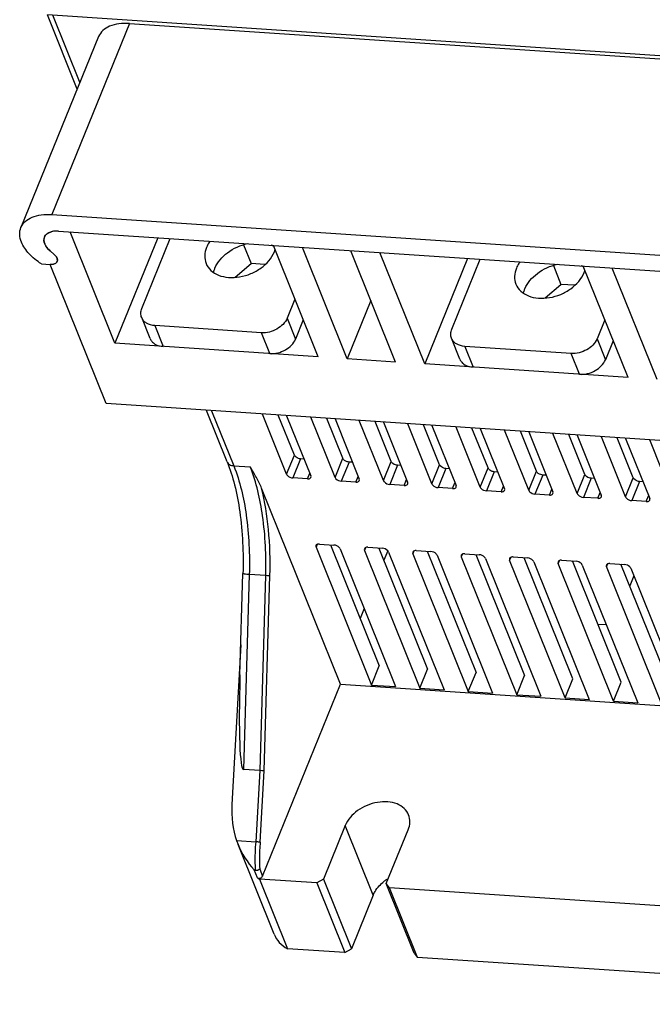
# Model space of a CAD drawing. Header units: millimetres. Extents: x -2787 to 4673, y -54 to 2046.
# Tile 40 of 124: x -499 to -439, y 251 to 344. Entities that reach past the tile are written whole.
import ezdxf

# ---------------------------------------------------------------- set-up
doc = ezdxf.new("R2010")
doc.units = ezdxf.units.MM
doc.header["$LTSCALE"] = 81.675
doc.layers.get('0').update_dxf_attribs({"linetype": 'CONTINUOUS'})

msp = doc.modelspace()

# ---------------------------------------------------------------- linework, layer by layer
at = {"color": 3}
for p, q in [((-493.519, 337.147), (-496.344, 344.167)), ((-496.323, 344.176), (-401.195, 337.823)), ((-495.866, 344.145), (-493.283, 337.728)), ((-488.59, 343.339), (-495.925, 325.307)), ((-488.59, 343.339), (-408.663, 338.002)), ((-491.502, 342.106), (-498.837, 324.074)), ((-495.925, 325.307), (-415.998, 319.969)), ((-495.29, 323.73), (-415.363, 318.392)), ((-489.97, 313.144), (-494.201, 323.657)), ((-485.919, 323.104), (-489.97, 313.144)), ((-487.408, 316.435), (-484.728, 323.025)), ((-495.685, 321.518), (-496.081, 321.865)), ((-477.815, 322.441), (-477.1, 320.664)), ((-470.762, 311.861), (-474.993, 322.374)), ((-468.018, 311.678), (-472.249, 322.191)), ((-463.444, 311.373), (-467.675, 321.886)), ((-460.7, 311.189), (-464.931, 321.703)), ((-456.649, 321.149), (-460.7, 311.189)), ((-458.138, 314.48), (-455.458, 321.07)), ((-496.912, 320.641), (-496.081, 320.586)), ((-490.792, 307.444), (-496.081, 320.586)), ((-478.595, 319.38), (-477.1, 320.664)), ((-475.784, 320.576), (-477.1, 320.664)), ((-448.545, 320.486), (-447.83, 318.709)), ((-441.492, 309.907), (-445.723, 320.42)), ((-438.747, 309.723), (-442.978, 320.237)), ((-449.325, 317.425), (-447.83, 318.709)), ((-446.513, 318.621), (-447.83, 318.709)), ((-472.957, 317.316), (-473.688, 315.519)), ((-465.781, 317.178), (-468.018, 311.678)), ((-486.641, 313.595), (-487.434, 315.566)), ((-473.688, 315.519), (-472.895, 313.547)), ((-472.164, 315.345), (-472.895, 313.547)), ((-443.687, 315.361), (-444.418, 313.564)), ((-486.19, 314.81), (-485.397, 312.839)), ((-476.129, 314.138), (-486.19, 314.81)), ((-475.335, 312.167), (-476.129, 314.138)), ((-457.371, 311.64), (-458.164, 313.611)), ((-444.418, 313.564), (-443.624, 311.593)), ((-442.893, 313.39), (-443.624, 311.593)), ((-470.762, 311.861), (-489.97, 313.144)), ((-446.858, 312.183), (-456.92, 312.855)), ((-456.92, 312.855), (-456.127, 310.884)), ((-463.444, 311.373), (-468.018, 311.678)), ((-446.065, 310.212), (-446.858, 312.183)), ((-441.492, 309.907), (-460.7, 311.189)), ((-406.64, 301.825), (-490.792, 307.444)), ((-479.355, 301.954), (-481.31, 306.811)), ((-480.827, 306.779), (-478.733, 301.576)), ((-473.743, 300.786), (-476.025, 306.458)), ((-473.009, 302.59), (-474.526, 306.358)), ((-473.739, 306.306), (-471.456, 300.634)), ((-469.169, 300.481), (-471.452, 306.153)), ((-468.436, 302.284), (-469.952, 306.053)), ((-469.165, 306), (-466.882, 300.328)), ((-464.596, 300.176), (-466.878, 305.847)), ((-463.862, 301.979), (-465.379, 305.747)), ((-464.592, 305.695), (-462.309, 300.023)), ((-460.022, 299.87), (-462.305, 305.542)), ((-459.289, 301.673), (-460.805, 305.442)), ((-460.018, 305.389), (-457.736, 299.717)), ((-455.449, 299.565), (-457.731, 305.237)), ((-454.715, 301.368), (-456.232, 305.136)), ((-455.445, 305.084), (-453.162, 299.412)), ((-450.875, 299.259), (-453.158, 304.931)), ((-450.142, 301.063), (-451.658, 304.831)), ((-450.871, 304.778), (-448.589, 299.107)), ((-446.302, 298.954), (-448.584, 304.626)), ((-445.568, 300.757), (-447.085, 304.526)), ((-446.298, 304.473), (-444.015, 298.801)), ((-441.728, 298.649), (-444.011, 304.32)), ((-440.995, 300.452), (-442.511, 304.22)), ((-441.724, 304.168), (-439.442, 298.496)), ((-437.155, 298.343), (-439.438, 304.015)), ((-473.743, 300.786), (-473.009, 302.59)), ((-472.42, 302.231), (-473.153, 300.427)), ((-472.09, 302.209), (-472.42, 302.231)), ((-469.169, 300.481), (-468.436, 302.284)), ((-478.733, 301.576), (-477.178, 301.472)), ((-467.846, 301.925), (-468.58, 300.122)), ((-467.516, 301.903), (-467.846, 301.925)), ((-464.596, 300.176), (-463.862, 301.979)), ((-463.273, 301.62), (-464.006, 299.817)), ((-462.943, 301.598), (-463.273, 301.62)), ((-460.022, 299.87), (-459.289, 301.673)), ((-458.699, 301.314), (-459.433, 299.511)), ((-458.369, 301.292), (-458.699, 301.314)), ((-455.449, 299.565), (-454.715, 301.368)), ((-471.781, 300.336), (-473.153, 300.427)), ((-471.781, 300.336), (-471.557, 300.886)), ((-467.208, 300.03), (-466.984, 300.58)), ((-454.126, 301.009), (-454.859, 299.206)), ((-453.796, 300.987), (-454.126, 301.009)), ((-450.875, 299.259), (-450.142, 301.063)), ((-449.552, 300.704), (-450.286, 298.9)), ((-449.222, 300.681), (-449.552, 300.704)), ((-446.302, 298.954), (-445.568, 300.757)), ((-444.979, 300.398), (-445.712, 298.595)), ((-444.649, 300.376), (-444.979, 300.398)), ((-441.728, 298.649), (-440.995, 300.452)), ((-468.65, 280.944), (-476.107, 299.473)), ((-467.208, 300.03), (-468.58, 300.122)), ((-462.634, 299.725), (-464.006, 299.817)), ((-462.634, 299.725), (-462.41, 300.275)), ((-458.061, 299.419), (-459.433, 299.511)), ((-458.061, 299.419), (-457.837, 299.969)), ((-453.487, 299.114), (-453.263, 299.664)), ((-440.405, 300.093), (-441.139, 298.289)), ((-440.075, 300.071), (-440.405, 300.093)), ((-453.487, 299.114), (-454.859, 299.206)), ((-448.914, 298.809), (-450.286, 298.9)), ((-448.914, 298.809), (-448.69, 299.359)), ((-444.34, 298.503), (-445.712, 298.595)), ((-444.34, 298.503), (-444.116, 299.053)), ((-439.767, 298.198), (-439.543, 298.748)), ((-439.767, 298.198), (-441.139, 298.289)), ((-470.862, 294.143), (-470.966, 293.887)), ((-470.966, 293.887), (-465.73, 280.877)), ((-470.641, 294.185), (-469.269, 294.094)), ((-469.599, 294.116), (-464.997, 282.681)), ((-466.288, 293.838), (-466.393, 293.582)), ((-466.067, 293.88), (-464.695, 293.788)), ((-465.025, 293.81), (-460.423, 282.375)), ((-468.679, 293.735), (-463.443, 280.725)), ((-466.393, 293.582), (-461.157, 280.572)), ((-464.19, 293.556), (-464.559, 292.651)), ((-464.106, 293.429), (-458.87, 280.419)), ((-461.715, 293.533), (-461.819, 293.276)), ((-461.819, 293.276), (-456.583, 280.267)), ((-461.494, 293.574), (-460.122, 293.483)), ((-460.452, 293.505), (-455.85, 282.07)), ((-459.532, 293.124), (-454.296, 280.114)), ((-457.141, 293.227), (-457.246, 292.971)), ((-457.246, 292.971), (-452.01, 279.961)), ((-456.92, 293.269), (-455.548, 293.177)), ((-455.878, 293.199), (-451.276, 281.764)), ((-452.568, 292.922), (-452.672, 292.666)), ((-452.347, 292.964), (-450.975, 292.872)), ((-446.703, 281.459), (-451.305, 292.894)), ((-454.959, 292.818), (-449.723, 279.808)), ((-447.436, 279.656), (-452.672, 292.666)), ((-450.385, 292.513), (-445.149, 279.503)), ((-447.994, 292.616), (-448.099, 292.36)), ((-442.863, 279.35), (-448.099, 292.36)), ((-447.774, 292.658), (-446.401, 292.567)), ((-442.129, 281.153), (-446.731, 292.589)), ((-445.812, 292.207), (-440.576, 279.198)), ((-443.421, 292.311), (-443.525, 292.055)), ((-438.289, 279.045), (-443.525, 292.055)), ((-443.2, 292.353), (-441.828, 292.261)), ((-437.556, 280.848), (-442.158, 292.283)), ((-478.148, 281.822), (-477.868, 291.401)), ((-477.271, 291.306), (-477.81, 272.896)), ((-475.716, 291.202), (-477.271, 291.306)), ((-476.255, 272.793), (-475.716, 291.202)), ((-475.86, 272.784), (-475.321, 291.203)), ((-440.948, 291.18), (-441.333, 290.233)), ((-441.238, 291.902), (-436.003, 278.892)), ((-466.411, 288.097), (-466.796, 287.151)), ((-443.532, 286.543), (-444.316, 286.596)), ((-478.065, 284.666), (-478.914, 269.597)), ((-465.73, 280.877), (-464.997, 282.681)), ((-461.157, 280.572), (-460.423, 282.375)), ((-456.583, 280.267), (-455.85, 282.07)), ((-452.01, 279.961), (-451.276, 281.764)), ((-476.015, 262.838), (-468.65, 280.944)), ((-468.65, 280.944), (-385.078, 275.363)), ((-465.73, 280.877), (-463.443, 280.725)), ((-447.436, 279.656), (-446.703, 281.459)), ((-442.863, 279.35), (-442.129, 281.153)), ((-461.157, 280.572), (-458.87, 280.419)), ((-456.583, 280.267), (-454.296, 280.114)), ((-452.01, 279.961), (-449.723, 279.808)), ((-447.436, 279.656), (-445.149, 279.503)), ((-442.863, 279.35), (-440.576, 279.198)), ((-476.255, 272.793), (-477.81, 272.896)), ((-476.634, 266.064), (-476.255, 272.793)), ((-476.24, 266.036), (-475.86, 272.784)), ((-468.205, 267.602), (-470.268, 262.53)), ((-465.561, 261.031), (-468.205, 267.602)), ((-464.323, 262.133), (-462.26, 267.205)), ((-478.469, 266.187), (-476.634, 266.064)), ((-478.469, 266.187), (-478.333, 265.82)), ((-474.927, 257.358), (-478.333, 265.82)), ((-476.504, 262.668), (-476.811, 263.432)), ((-476.283, 263.503), (-476.015, 262.838)), ((-470.878, 262.185), (-476.302, 262.547)), ((-476.302, 262.547), (-473.657, 255.977)), ((-470.268, 262.53), (-470.878, 262.185)), ((-470.878, 262.185), (-468.234, 255.614)), ((-470.268, 262.53), (-467.624, 255.96)), ((-464.018, 261.727), (-464.323, 262.133)), ((-461.678, 255.562), (-464.323, 262.133)), ((-397.703, 257.298), (-464.018, 261.727)), ((-461.374, 255.156), (-464.018, 261.727)), ((-465.561, 261.031), (-467.624, 255.96)), ((-468.234, 255.614), (-473.657, 255.977)), ((-468.234, 255.614), (-467.624, 255.96)), ((-461.678, 255.562), (-461.374, 255.156)), ((-395.058, 250.728), (-461.374, 255.156))]:
    msp.add_line(p, q, dxfattribs=at)
for centre, radius, start, end in [((-495.54, 322.109), 1.62, 100.40624, 105.53316), ((-476.208, 320.012), 2.601, 62.53596, 67.08044), ((-477.234, 322.724), 2.518, 337.83017, 343.46348), ((-446.938, 318.058), 2.601, 62.53596, 67.08044), ((-447.963, 320.769), 2.518, 337.83017, 343.46348), ((-457.176, 264.432), 19.131, 175.19213, 179.68595), ((-458.226, 264.435), 18.081, 179.67622, 182.95293), ((-474.668, 265.497), 3.372, 237.01785, 241.01965), ((-461.963, 259.071), 4.154, 125.93055, 128.01435), ((-461.871, 258.942), 4.312, 121.99198, 125.91703)]:
    msp.add_arc(centre, radius, start, end, dxfattribs=at)
for centre, major_axis, ratio, start_param, end_param in [((-476.975, 287.704), (0.833, 14.807), 0.061809, -4.300457, -3.142239), ((-474.34, 269.291), (0.31, 6.63), 0.690541, 1.557049, 2.090156)]:
    msp.add_ellipse(centre, major_axis=major_axis, ratio=ratio, start_param=start_param, end_param=end_param, dxfattribs=at)
for points, knots in [([(-488.59, 343.339), (-488.926, 343.362), (-489.564, 343.35), (-490.436, 343.135), (-491.121, 342.728), (-491.416, 342.319), (-491.502, 342.107)], [0, 0, 0, 0, 0.30105, 0.565938, 0.794834, 1, 1, 1, 1]), ([(-498.837, 324.074), (-498.751, 324.287), (-498.456, 324.696), (-497.771, 325.103), (-496.899, 325.318), (-496.261, 325.329), (-495.925, 325.307)], [0, 0, 0, 0, 0.205166, 0.434062, 0.69895, 1, 1, 1, 1]), ([(-498.786, 322.685), (-498.879, 322.915), (-498.997, 323.383), (-498.922, 323.867), (-498.837, 324.074)], [0, 0, 0, 0, 0.526282, 1, 1, 1, 1]), ([(-495.29, 323.73), (-495.443, 323.74), (-495.733, 323.735), (-496.13, 323.637), (-496.441, 323.452), (-496.575, 323.266), (-496.614, 323.169)], [0, 0, 0, 0, 0.301043, 0.565955, 0.794839, 1, 1, 1, 1]), ([(-496.912, 320.641), (-497.338, 320.913), (-498.075, 321.502), (-498.626, 322.286), (-498.786, 322.685)], [0, 0, 0, 0, 0.54038, 1, 1, 1, 1]), ([(-496.081, 321.865), (-496.292, 322.048), (-496.632, 322.427), (-496.694, 322.972), (-496.614, 323.169)], [0, 0, 0, 0, 0.568153, 1, 1, 1, 1]), ([(-496.614, 323.169), (-496.625, 323.142), (-496.664, 323.027), (-496.671, 322.902), (-496.661, 322.811)], [0, 0, 0, 0, 0.244349, 1, 1, 1, 1]), ([(-480.989, 322.778), (-481.021, 322.731), (-481.142, 322.548), (-481.243, 322.352), (-481.305, 322.201)], [0, 0, 0, 0, 0.257717, 1, 1, 1, 1]), ([(-496.591, 322.538), (-496.583, 322.519), (-496.549, 322.44), (-496.507, 322.365), (-496.472, 322.309)], [0, 0, 0, 0, 0.240976, 1, 1, 1, 1]), ([(-496.472, 322.309), (-496.447, 322.27), (-496.334, 322.108), (-496.195, 321.964), (-496.081, 321.865)], [0, 0, 0, 0, 0.235281, 1, 1, 1, 1]), ([(-481.305, 322.201), (-481.406, 321.953), (-481.53, 321.438), (-481.443, 320.911), (-481.35, 320.68)], [0, 0, 0, 0, 0.519013, 1, 1, 1, 1]), ([(-481.35, 320.68), (-481.251, 320.435), (-480.92, 319.969), (-480.154, 319.515), (-479.203, 319.315), (-478.156, 319.374), (-477.106, 319.683), (-475.885, 320.355), (-475.15, 321.164), (-474.902, 321.774)], [0, 0, 0, 0, 0.10097, 0.210751, 0.333389, 0.467524, 0.608081, 0.748239, 1, 1, 1, 1]), ([(-480.511, 320.23), (-480.275, 320.811), (-479.351, 321.861), (-478.103, 322.412), (-477.421, 322.556)], [0, 0, 0, 0, 0.473559, 1, 1, 1, 1]), ([(-495.419, 320.866), (-495.438, 320.818), (-495.505, 320.725), (-495.661, 320.632), (-495.859, 320.583), (-496.004, 320.581), (-496.081, 320.586)], [0, 0, 0, 0, 0.205148, 0.433975, 0.699011, 1, 1, 1, 1]), ([(-495.43, 321.182), (-495.442, 321.211), (-495.506, 321.339), (-495.603, 321.446), (-495.685, 321.518)], [0, 0, 0, 0, 0.226394, 1, 1, 1, 1]), ([(-495.43, 321.182), (-495.422, 321.162), (-495.396, 321.086), (-495.388, 321.004), (-495.397, 320.946)], [0, 0, 0, 0, 0.26837, 1, 1, 1, 1]), ([(-495.419, 320.866), (-495.39, 320.937), (-495.387, 321.053), (-495.419, 321.155), (-495.43, 321.182)], [0, 0, 0, 0, 0.726453, 1, 1, 1, 1]), ([(-451.719, 320.823), (-451.751, 320.776), (-451.871, 320.593), (-451.973, 320.397), (-452.034, 320.247)], [0, 0, 0, 0, 0.257717, 1, 1, 1, 1]), ([(-480.641, 319.808), (-480.619, 319.915), (-480.578, 320.058), (-480.525, 320.195), (-480.511, 320.23)], [0, 0, 0, 0, 0.745, 1, 1, 1, 1]), ([(-452.034, 320.247), (-452.135, 319.998), (-452.26, 319.483), (-452.173, 318.956), (-452.08, 318.725)], [0, 0, 0, 0, 0.519013, 1, 1, 1, 1]), ([(-452.08, 318.725), (-451.981, 318.481), (-451.65, 318.014), (-450.883, 317.561), (-449.933, 317.36), (-448.886, 317.419), (-447.836, 317.728), (-446.615, 318.4), (-445.879, 319.21), (-445.631, 319.819)], [0, 0, 0, 0, 0.10097, 0.210751, 0.333389, 0.467524, 0.608081, 0.748239, 1, 1, 1, 1]), ([(-451.241, 318.275), (-451.005, 318.857), (-450.081, 319.906), (-448.833, 320.457), (-448.151, 320.601)], [0, 0, 0, 0, 0.473559, 1, 1, 1, 1]), ([(-451.371, 317.853), (-451.348, 317.961), (-451.308, 318.103), (-451.255, 318.241), (-451.241, 318.275)], [0, 0, 0, 0, 0.745, 1, 1, 1, 1]), ([(-487.434, 315.566), (-487.487, 315.697), (-487.537, 315.999), (-487.466, 316.293), (-487.408, 316.435)], [0, 0, 0, 0, 0.480984, 1, 1, 1, 1]), ([(-486.19, 314.81), (-486.462, 314.828), (-486.863, 314.93), (-487.263, 315.254), (-487.391, 315.459), (-487.434, 315.566)], [0, 0, 0, 0, 0.535708, 0.773973, 1, 1, 1, 1]), ([(-473.688, 315.519), (-473.865, 315.083), (-474.629, 314.355), (-475.625, 314.104), (-476.129, 314.138)], [0, 0, 0, 0, 0.482341, 1, 1, 1, 1]), ([(-458.164, 313.611), (-458.217, 313.743), (-458.267, 314.044), (-458.196, 314.338), (-458.138, 314.48)], [0, 0, 0, 0, 0.480984, 1, 1, 1, 1]), ([(-486.641, 313.594), (-486.598, 313.488), (-486.47, 313.283), (-486.07, 312.959), (-485.668, 312.857), (-485.397, 312.839)], [0, 0, 0, 0, 0.226027, 0.464291, 1, 1, 1, 1]), ([(-475.335, 312.167), (-474.832, 312.133), (-473.836, 312.384), (-473.072, 313.112), (-472.895, 313.547)], [0, 0, 0, 0, 0.517659, 1, 1, 1, 1]), ([(-456.92, 312.855), (-457.192, 312.873), (-457.593, 312.975), (-457.993, 313.3), (-458.121, 313.504), (-458.164, 313.611)], [0, 0, 0, 0, 0.535708, 0.773973, 1, 1, 1, 1]), ([(-444.418, 313.564), (-444.595, 313.128), (-445.359, 312.4), (-446.355, 312.15), (-446.858, 312.183)], [0, 0, 0, 0, 0.482341, 1, 1, 1, 1]), ([(-457.371, 311.64), (-457.328, 311.533), (-457.2, 311.329), (-456.8, 311.004), (-456.398, 310.902), (-456.127, 310.884)], [0, 0, 0, 0, 0.226027, 0.464291, 1, 1, 1, 1]), ([(-446.065, 310.212), (-445.561, 310.178), (-444.565, 310.429), (-443.802, 311.157), (-443.624, 311.593)], [0, 0, 0, 0, 0.517659, 1, 1, 1, 1]), ([(-472.42, 302.231), (-472.482, 302.235), (-472.71, 302.282), (-472.945, 302.43), (-473.009, 302.59)], [0, 0, 0, 0, 0.267315, 1, 1, 1, 1]), ([(-467.846, 301.925), (-467.909, 301.929), (-468.137, 301.977), (-468.371, 302.124), (-468.436, 302.284)], [0, 0, 0, 0, 0.267315, 1, 1, 1, 1]), ([(-479.355, 301.954), (-479.073, 301.251), (-478.591, 299.693), (-477.932, 296.179), (-477.811, 293.348), (-477.868, 291.401)], [0, 0, 0, 0, 0.211976, 0.454869, 1, 1, 1, 1]), ([(-479.355, 301.954), (-479.312, 301.846), (-479.125, 301.646), (-478.869, 301.585), (-478.733, 301.576)], [0, 0, 0, 0, 0.460883, 1, 1, 1, 1]), ([(-478.733, 301.576), (-478.139, 300.099), (-477.372, 296.67), (-477.216, 293.187), (-477.271, 291.306)], [0, 0, 0, 0, 0.458108, 1, 1, 1, 1]), ([(-476.107, 299.473), (-476.245, 299.817), (-476.598, 300.49), (-476.982, 301.141), (-477.178, 301.472)], [0, 0, 0, 0, 0.49105, 1, 1, 1, 1]), ([(-475.716, 291.202), (-475.661, 293.084), (-475.817, 296.566), (-476.584, 299.995), (-477.178, 301.472)], [0, 0, 0, 0, 0.541892, 1, 1, 1, 1]), ([(-463.273, 301.62), (-463.335, 301.624), (-463.563, 301.671), (-463.798, 301.819), (-463.862, 301.979)], [0, 0, 0, 0, 0.267315, 1, 1, 1, 1]), ([(-458.699, 301.314), (-458.762, 301.319), (-458.99, 301.366), (-459.224, 301.514), (-459.289, 301.673)], [0, 0, 0, 0, 0.267315, 1, 1, 1, 1]), ([(-454.126, 301.009), (-454.188, 301.013), (-454.416, 301.061), (-454.651, 301.208), (-454.715, 301.368)], [0, 0, 0, 0, 0.267315, 1, 1, 1, 1]), ([(-473.743, 300.786), (-473.724, 300.739), (-473.582, 300.544), (-473.338, 300.44), (-473.153, 300.427)], [0, 0, 0, 0, 0.217277, 1, 1, 1, 1]), ([(-471.781, 300.336), (-471.743, 300.333), (-471.622, 300.333), (-471.483, 300.397), (-471.45, 300.476)], [0, 0, 0, 0, 0.309413, 1, 1, 1, 1]), ([(-469.169, 300.481), (-469.15, 300.433), (-469.009, 300.238), (-468.764, 300.134), (-468.58, 300.122)], [0, 0, 0, 0, 0.217277, 1, 1, 1, 1]), ([(-449.552, 300.704), (-449.615, 300.708), (-449.843, 300.755), (-450.077, 300.903), (-450.142, 301.063)], [0, 0, 0, 0, 0.267315, 1, 1, 1, 1]), ([(-444.979, 300.398), (-445.042, 300.402), (-445.269, 300.45), (-445.504, 300.597), (-445.568, 300.757)], [0, 0, 0, 0, 0.267315, 1, 1, 1, 1]), ([(-440.405, 300.093), (-440.468, 300.097), (-440.696, 300.144), (-440.93, 300.292), (-440.995, 300.452)], [0, 0, 0, 0, 0.267315, 1, 1, 1, 1]), ([(-475.321, 291.203), (-475.278, 292.658), (-475.355, 295.439), (-475.785, 298.193), (-476.107, 299.473)], [0, 0, 0, 0, 0.524555, 1, 1, 1, 1]), ([(-467.208, 300.03), (-467.169, 300.028), (-467.049, 300.028), (-466.909, 300.091), (-466.877, 300.17)], [0, 0, 0, 0, 0.309413, 1, 1, 1, 1]), ([(-464.596, 300.176), (-464.577, 300.128), (-464.435, 299.933), (-464.191, 299.829), (-464.006, 299.817)], [0, 0, 0, 0, 0.217277, 1, 1, 1, 1]), ([(-462.634, 299.725), (-462.596, 299.722), (-462.476, 299.722), (-462.336, 299.786), (-462.303, 299.865)], [0, 0, 0, 0, 0.309413, 1, 1, 1, 1]), ([(-460.022, 299.87), (-460.003, 299.823), (-459.862, 299.628), (-459.617, 299.523), (-459.433, 299.511)], [0, 0, 0, 0, 0.217277, 1, 1, 1, 1]), ([(-458.061, 299.419), (-458.023, 299.417), (-457.902, 299.417), (-457.762, 299.481), (-457.73, 299.559)], [0, 0, 0, 0, 0.309413, 1, 1, 1, 1]), ([(-455.449, 299.565), (-455.43, 299.517), (-455.288, 299.322), (-455.044, 299.218), (-454.859, 299.206)], [0, 0, 0, 0, 0.217277, 1, 1, 1, 1]), ([(-453.487, 299.114), (-453.449, 299.112), (-453.329, 299.111), (-453.189, 299.175), (-453.156, 299.254)], [0, 0, 0, 0, 0.309413, 1, 1, 1, 1]), ([(-450.875, 299.259), (-450.856, 299.212), (-450.715, 299.017), (-450.47, 298.913), (-450.286, 298.9)], [0, 0, 0, 0, 0.217277, 1, 1, 1, 1]), ([(-448.914, 298.809), (-448.876, 298.806), (-448.755, 298.806), (-448.615, 298.87), (-448.583, 298.949)], [0, 0, 0, 0, 0.309413, 1, 1, 1, 1]), ([(-446.302, 298.954), (-446.283, 298.906), (-446.141, 298.711), (-445.897, 298.607), (-445.712, 298.595)], [0, 0, 0, 0, 0.217277, 1, 1, 1, 1]), ([(-444.34, 298.503), (-444.302, 298.501), (-444.182, 298.5), (-444.042, 298.564), (-444.009, 298.643)], [0, 0, 0, 0, 0.309413, 1, 1, 1, 1]), ([(-441.728, 298.649), (-441.709, 298.601), (-441.568, 298.406), (-441.323, 298.302), (-441.139, 298.289)], [0, 0, 0, 0, 0.217277, 1, 1, 1, 1]), ([(-439.767, 298.198), (-439.729, 298.195), (-439.608, 298.195), (-439.468, 298.259), (-439.436, 298.338)], [0, 0, 0, 0, 0.309413, 1, 1, 1, 1]), ([(-470.641, 294.185), (-470.679, 294.188), (-470.8, 294.188), (-470.939, 294.124), (-470.972, 294.045)], [0, 0, 0, 0, 0.309413, 1, 1, 1, 1]), ([(-468.679, 293.735), (-468.698, 293.782), (-468.84, 293.977), (-469.084, 294.081), (-469.269, 294.094)], [0, 0, 0, 0, 0.217277, 1, 1, 1, 1]), ([(-466.067, 293.88), (-466.106, 293.882), (-466.226, 293.883), (-466.366, 293.819), (-466.398, 293.74)], [0, 0, 0, 0, 0.309413, 1, 1, 1, 1]), ([(-464.106, 293.429), (-464.125, 293.477), (-464.266, 293.672), (-464.511, 293.776), (-464.695, 293.788)], [0, 0, 0, 0, 0.217277, 1, 1, 1, 1]), ([(-461.494, 293.574), (-461.532, 293.577), (-461.653, 293.577), (-461.793, 293.513), (-461.825, 293.435)], [0, 0, 0, 0, 0.309413, 1, 1, 1, 1]), ([(-459.532, 293.124), (-459.552, 293.171), (-459.693, 293.366), (-459.937, 293.47), (-460.122, 293.483)], [0, 0, 0, 0, 0.217277, 1, 1, 1, 1]), ([(-456.92, 293.269), (-456.959, 293.272), (-457.079, 293.272), (-457.219, 293.208), (-457.251, 293.129)], [0, 0, 0, 0, 0.309413, 1, 1, 1, 1]), ([(-454.959, 292.818), (-454.978, 292.866), (-455.119, 293.061), (-455.364, 293.165), (-455.548, 293.177)], [0, 0, 0, 0, 0.217277, 1, 1, 1, 1]), ([(-452.347, 292.964), (-452.385, 292.966), (-452.506, 292.966), (-452.646, 292.903), (-452.678, 292.824)], [0, 0, 0, 0, 0.309413, 1, 1, 1, 1]), ([(-450.385, 292.513), (-450.405, 292.56), (-450.546, 292.755), (-450.791, 292.86), (-450.975, 292.872)], [0, 0, 0, 0, 0.217277, 1, 1, 1, 1]), ([(-447.774, 292.658), (-447.812, 292.661), (-447.932, 292.661), (-448.072, 292.597), (-448.104, 292.518)], [0, 0, 0, 0, 0.309413, 1, 1, 1, 1]), ([(-445.812, 292.207), (-445.831, 292.255), (-445.972, 292.45), (-446.217, 292.554), (-446.401, 292.567)], [0, 0, 0, 0, 0.217277, 1, 1, 1, 1]), ([(-443.2, 292.353), (-443.238, 292.355), (-443.359, 292.356), (-443.499, 292.292), (-443.531, 292.213)], [0, 0, 0, 0, 0.309413, 1, 1, 1, 1]), ([(-441.238, 291.902), (-441.258, 291.95), (-441.399, 292.145), (-441.644, 292.249), (-441.828, 292.261)], [0, 0, 0, 0, 0.217277, 1, 1, 1, 1]), ([(-477.271, 291.306), (-477.353, 291.311), (-477.495, 291.323), (-477.691, 291.344), (-477.79, 291.367), (-477.868, 291.385), (-477.868, 291.401)], [0, 0, 0, 0, 0.402337, 0.718035, 0.920675, 1, 1, 1, 1]), ([(-475.321, 291.203), (-475.343, 291.2), (-475.475, 291.191), (-475.607, 291.194), (-475.716, 291.202)], [0, 0, 0, 0, 0.170457, 1, 1, 1, 1]), ([(-475.86, 272.784), (-475.882, 272.782), (-476.014, 272.78), (-476.145, 272.785), (-476.255, 272.793)], [0, 0, 0, 0, 0.169661, 1, 1, 1, 1]), ([(-462.217, 268.616), (-462.308, 268.843), (-462.615, 269.277), (-463.327, 269.698), (-464.21, 269.885), (-465.52, 269.81), (-467.057, 269.179), (-467.975, 268.168), (-468.205, 267.602)], [0, 0, 0, 0, 0.101136, 0.211094, 0.333942, 0.468316, 0.747753, 1, 1, 1, 1]), ([(-462.26, 267.205), (-462.166, 267.435), (-462.051, 267.913), (-462.131, 268.402), (-462.217, 268.616)], [0, 0, 0, 0, 0.518933, 1, 1, 1, 1]), ([(-476.673, 263.356), (-476.686, 263.577), (-476.72, 264.48), (-476.69, 265.385), (-476.634, 266.064)], [0, 0, 0, 0, 0.245774, 1, 1, 1, 1]), ([(-476.24, 266.036), (-476.262, 266.038), (-476.393, 266.048), (-476.524, 266.057), (-476.634, 266.064)], [0, 0, 0, 0, 0.169128, 1, 1, 1, 1]), ([(-476.283, 263.503), (-476.3, 263.479), (-476.408, 263.384), (-476.561, 263.348), (-476.673, 263.356)], [0, 0, 0, 0, 0.206427, 1, 1, 1, 1]), ([(-476.504, 262.668), (-476.427, 262.619), (-476.215, 262.622), (-476.051, 262.75), (-476.015, 262.838)], [0, 0, 0, 0, 0.49142, 1, 1, 1, 1]), ([(-465.561, 261.031), (-465.511, 261.153), (-465.258, 261.656), (-464.861, 262.079), (-464.522, 262.344)], [0, 0, 0, 0, 0.233673, 1, 1, 1, 1]), ([(-474.927, 257.357), (-474.812, 257.071), (-474.46, 256.524), (-473.943, 256.135), (-473.657, 255.977)], [0, 0, 0, 0, 0.485139, 1, 1, 1, 1])]:
    msp.add_open_spline(points, degree=3, knots=knots, dxfattribs=at)
for points in [[(-496.379, 323.474), (-496.347, 323.499), (-496.314, 323.521), (-496.28, 323.542)], [(-496.28, 323.542), (-496.185, 323.599), (-496.08, 323.641), (-495.974, 323.67)], [(-496.661, 322.811), (-496.657, 322.771), (-496.65, 322.731), (-496.64, 322.691)], [(-496.64, 322.691), (-496.628, 322.639), (-496.611, 322.588), (-496.591, 322.538)], [(-496.614, 323.169), (-496.566, 323.288), (-496.48, 323.395), (-496.379, 323.474)], [(-495.685, 321.518), (-495.647, 321.485), (-495.61, 321.449), (-495.576, 321.41)], [(-495.576, 321.41), (-495.545, 321.375), (-495.516, 321.337), (-495.49, 321.297)], [(-495.542, 320.71), (-495.516, 320.729), (-495.493, 320.751), (-495.473, 320.775)], [(-495.49, 321.297), (-495.467, 321.26), (-495.447, 321.222), (-495.43, 321.182)], [(-495.473, 320.775), (-495.451, 320.803), (-495.432, 320.833), (-495.419, 320.866)], [(-495.397, 320.946), (-495.401, 320.919), (-495.408, 320.892), (-495.419, 320.866)], [(-495.774, 320.607), (-495.746, 320.613), (-495.719, 320.621), (-495.692, 320.63)], [(-495.692, 320.63), (-495.639, 320.649), (-495.587, 320.675), (-495.542, 320.71)], [(-471.45, 300.476), (-471.43, 300.524), (-471.436, 300.585), (-471.456, 300.634)], [(-466.877, 300.17), (-466.857, 300.219), (-466.863, 300.279), (-466.882, 300.328)], [(-462.303, 299.865), (-462.283, 299.914), (-462.289, 299.974), (-462.309, 300.023)], [(-457.73, 299.559), (-457.71, 299.608), (-457.716, 299.669), (-457.736, 299.717)], [(-453.156, 299.254), (-453.136, 299.303), (-453.142, 299.363), (-453.162, 299.412)], [(-448.583, 298.949), (-448.563, 298.997), (-448.569, 299.058), (-448.589, 299.107)], [(-444.009, 298.643), (-443.989, 298.692), (-443.995, 298.752), (-444.015, 298.801)], [(-439.436, 298.338), (-439.416, 298.387), (-439.422, 298.447), (-439.442, 298.496)], [(-470.972, 294.045), (-470.992, 293.997), (-470.986, 293.936), (-470.966, 293.887)], [(-466.398, 293.74), (-466.418, 293.691), (-466.412, 293.631), (-466.393, 293.582)], [(-461.825, 293.435), (-461.845, 293.386), (-461.839, 293.325), (-461.819, 293.276)], [(-457.251, 293.129), (-457.271, 293.08), (-457.265, 293.02), (-457.246, 292.971)], [(-452.678, 292.824), (-452.698, 292.775), (-452.692, 292.714), (-452.672, 292.666)], [(-448.104, 292.518), (-448.124, 292.469), (-448.118, 292.409), (-448.099, 292.36)], [(-443.531, 292.213), (-443.551, 292.164), (-443.545, 292.104), (-443.525, 292.055)], [(-478.333, 265.82), (-477.98, 264.944), (-477.454, 264.123), (-476.811, 263.432)], [(-476.673, 263.356), (-476.725, 263.359), (-476.775, 263.393), (-476.811, 263.432)]]:
    msp.add_open_spline(points, degree=3, dxfattribs=at)

doc.saveas('drawing.dxf')
